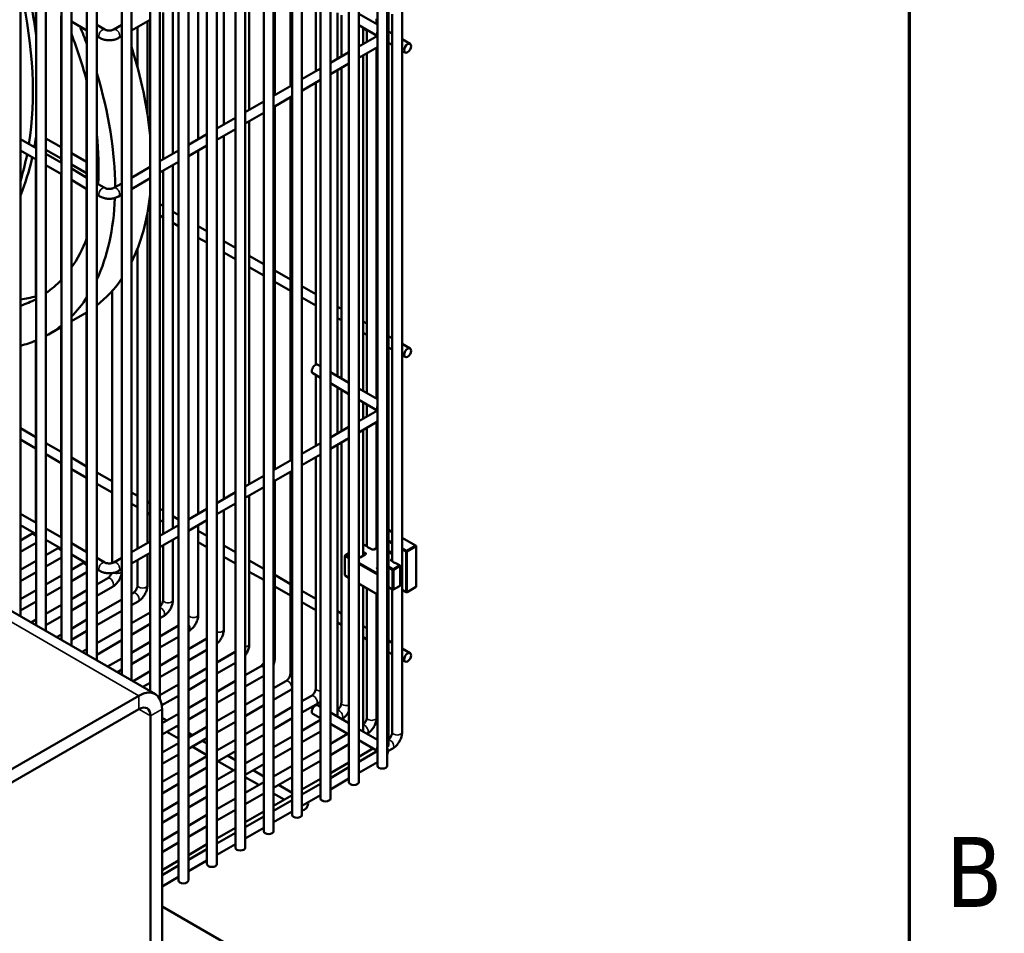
# Model space of a CAD drawing. Header units: inches. Extents: x 1 to 237, y 4 to 150.
# Tile 232 of 237: x 224 to 236, y 57 to 68. Entities that reach past the tile are written whole.
import ezdxf

# ---------------------------------------------------------------- set-up
doc = ezdxf.new("R2010")
doc.units = ezdxf.units.IN
doc.header["$LTSCALE"] = 7
doc.header["$MEASUREMENT"] = 0
for name, color, linetype, lineweight in [('Border (ANSI)', 7, 'Continuous', 70), ('Visible (ANSI)', 7, 'Continuous', 50), ('Visible Narrow (ANSI)', 7, 'Continuous', 35)]:
    doc.layers.add(name, color=color, linetype=linetype, lineweight=lineweight)
doc.styles.add('Dimension Text', font='tahoma.ttf')

# ---------------------------------------------------------------- blocks, each defined once
blk = doc.blocks.new('Borders Default Border')
at = {"layer": 'Border (ANSI)', "flags": 128}
blk.add_lwpolyline([(0.5, 1), (0.5, 21), (33.5, 21), (33.5, 1), (0.5, 1)], dxfattribs=at)
at = {"layer": 'Border (ANSI)', "insert": (33.5634, 8.19), "char_height": 0.12, "attachment_point": 7, "style": 'Dimension Text'}
blk.add_mtext('B', dxfattribs=at)

msp = doc.modelspace()

# ---------------------------------------------------------------- linework, layer by layer
at = {"layer": 'Visible (ANSI)'}
for p, q in [((228.403, 75.842), (228.403, 59.432)), ((228.24, 75.511), (228.24, 59.278)), ((228.106, 75.261), (228.106, 59.027)), ((228.224, 75.261), (228.224, 59.027)), ((227.764, 75.064), (227.764, 58.83)), ((227.882, 75.064), (227.882, 58.83)), ((227.423, 74.867), (227.423, 58.633)), ((227.541, 74.867), (227.541, 58.633)), ((227.081, 74.669), (227.081, 58.436)), ((227.199, 74.669), (227.199, 58.436)), ((226.74, 74.472), (226.74, 58.239)), ((226.858, 74.472), (226.858, 58.239)), ((226.398, 74.275), (226.398, 58.042)), ((226.516, 74.275), (226.516, 58.042)), ((226.057, 74.078), (226.057, 57.844)), ((226.175, 74.078), (226.175, 57.844)), ((224.002, 60.718), (224.002, 73.888)), ((224.12, 60.65), (224.12, 73.888)), ((225.715, 73.881), (225.715, 57.647)), ((225.833, 73.881), (225.833, 57.647)), ((224.308, 60.541), (224.308, 73.711)), ((224.426, 60.473), (224.426, 73.711)), ((225.373, 73.683), (225.373, 59.926)), ((225.492, 73.683), (225.492, 59.831)), ((224.614, 60.365), (224.614, 73.534)), ((224.732, 60.296), (224.732, 73.534)), ((225.032, 73.486), (225.032, 60.123)), ((225.15, 73.486), (225.15, 60.055)), ((223.814, 60.827), (223.814, 71.879)), ((227.06, 68.976), (227.06, 67.206)), ((226.872, 68.867), (226.872, 67.098)), ((226.566, 68.691), (226.566, 66.921)), ((226.26, 68.514), (226.26, 66.744)), ((225.953, 68.337), (225.953, 66.567)), ((223.998, 68.229), (223.998, 67.847)), ((225.835, 68.269), (225.835, 66.499)), ((227.366, 68.236), (227.366, 67.383)), ((225.529, 68.092), (225.529, 66.322)), ((225.647, 68.16), (225.647, 66.39)), ((227.628, 68.085), (227.628, 67.534)), ((224.304, 68.052), (224.304, 66.283)), ((224.426, 67.982), (224.614, 67.873)), ((225.15, 67.873), (225.373, 68.002)), ((225.341, 67.983), (225.341, 66.873)), ((227.673, 68.059), (227.673, 67.56)), ((228.106, 67.945), (227.882, 68.074)), ((228.097, 68.015), (228.097, 67.95)), ((228.285, 68.07), (228.285, 61.492)), ((224.732, 67.942), (224.828, 67.886)), ((224.936, 67.886), (225.032, 67.942)), ((225.223, 67.915), (225.223, 67.432)), ((228.105, 67.809), (227.882, 67.938)), ((227.934, 67.908), (227.934, 67.711)), ((227.934, 67.902), (227.979, 67.876)), ((227.979, 67.882), (227.979, 67.737)), ((228.24, 67.862), (228.285, 67.836)), ((224.732, 67.805), (224.769, 67.784)), ((224.995, 67.784), (225.032, 67.805)), ((227.882, 67.681), (228.106, 67.81)), ((228.097, 67.814), (228.097, 67.805)), ((228.097, 67.808), (228.1, 67.806)), ((228.403, 67.768), (228.499, 67.712)), ((227.541, 67.484), (227.764, 67.613)), ((227.882, 67.545), (228.106, 67.674)), ((228.097, 67.668), (228.097, 63.444)), ((228.24, 67.725), (228.285, 67.7)), ((228.403, 67.631), (228.44, 67.61)), ((227.934, 67.574), (227.934, 63.538)), ((227.979, 67.6), (227.979, 63.512)), ((227.199, 67.287), (227.423, 67.416)), ((227.541, 67.347), (227.764, 67.476)), ((227.628, 67.398), (227.628, 63.715)), ((227.673, 67.423), (227.673, 63.689)), ((224.61, 67.271), (224.61, 66.106)), ((227.199, 67.15), (227.423, 67.279)), ((226.858, 67.089), (227.081, 67.218)), ((227.366, 67.247), (227.366, 63.853)), ((226.516, 66.892), (226.74, 67.021)), ((226.858, 66.953), (227.081, 67.082)), ((227.06, 67.07), (227.06, 62.7)), ((226.872, 66.961), (226.872, 62.592)), ((226.175, 66.695), (226.398, 66.824)), ((226.516, 66.756), (226.74, 66.885)), ((226.566, 66.784), (226.566, 62.415)), ((226.175, 66.559), (226.398, 66.688)), ((223.814, 66.566), (224.002, 66.457)), ((223.998, 66.568), (223.998, 66.459)), ((224.12, 66.576), (224.304, 66.47)), ((225.833, 66.498), (226.057, 66.627)), ((226.26, 66.608), (226.26, 62.238)), ((223.814, 66.429), (224.002, 66.321)), ((223.989, 66.515), (223.998, 66.51)), ((224.12, 66.44), (224.304, 66.333)), ((225.492, 66.301), (225.715, 66.43)), ((225.833, 66.361), (226.057, 66.49)), ((225.953, 66.431), (225.953, 62.061)), ((223.998, 66.323), (223.998, 64.677)), ((224.12, 66.389), (224.308, 66.28)), ((224.426, 66.399), (224.61, 66.293)), ((225.835, 66.363), (225.835, 61.993)), ((224.12, 66.252), (224.308, 66.144)), ((224.426, 66.263), (224.61, 66.157)), ((224.426, 66.212), (224.614, 66.103)), ((224.732, 66.222), (224.754, 66.21)), ((225.15, 66.103), (225.373, 66.232)), ((225.492, 66.164), (225.715, 66.293)), ((225.647, 66.254), (225.647, 61.884)), ((224.304, 66.146), (224.304, 64.87)), ((224.426, 66.076), (224.614, 65.967)), ((224.732, 66.086), (224.75, 66.076)), ((225.15, 65.967), (225.373, 66.096)), ((225.529, 66.186), (225.529, 61.816)), ((224.61, 65.969), (224.61, 65.368)), ((224.732, 66.035), (224.828, 65.98)), ((224.936, 65.98), (225.032, 66.035)), ((224.732, 65.899), (224.769, 65.878)), ((224.995, 65.878), (225.032, 65.899)), ((225.368, 65.855), (225.373, 65.852)), ((225.351, 65.729), (225.373, 65.716)), ((225.492, 65.784), (225.529, 65.763)), ((225.341, 65.673), (225.341, 61.708)), ((225.492, 65.648), (225.529, 65.626)), ((225.647, 65.694), (225.715, 65.655)), ((225.647, 65.558), (225.715, 65.519)), ((225.833, 65.587), (225.835, 65.586)), ((225.953, 65.518), (226.057, 65.458)), ((225.833, 65.451), (225.835, 65.449)), ((225.953, 65.381), (226.057, 65.322)), ((225.223, 65.251), (225.223, 61.639)), ((226.26, 65.341), (226.398, 65.261)), ((226.26, 65.204), (226.398, 65.124)), ((226.566, 65.164), (226.74, 65.064)), ((226.566, 65.028), (226.74, 64.927)), ((226.872, 64.987), (227.06, 64.879)), ((226.872, 64.851), (227.06, 64.742)), ((227.199, 64.798), (227.366, 64.702)), ((224.917, 64.739), (224.917, 61.466)), ((227.199, 64.662), (227.366, 64.565)), ((227.628, 64.551), (227.673, 64.525)), ((224.426, 64.377), (224.588, 64.471)), ((224.61, 64.484), (224.61, 61.6)), ((227.628, 64.414), (227.673, 64.389)), ((224.15, 64.217), (224.308, 64.309)), ((224.304, 64.307), (224.304, 61.777)), ((227.934, 64.374), (227.979, 64.348)), ((227.934, 64.238), (227.979, 64.212)), ((228.097, 64.28), (228.106, 64.275)), ((228.24, 64.197), (228.285, 64.171)), ((223.998, 64.143), (223.998, 61.953)), ((228.097, 64.144), (228.106, 64.138)), ((228.24, 64.061), (228.285, 64.035)), ((228.403, 64.103), (228.499, 64.048)), ((228.403, 63.967), (228.44, 63.946)), ((227.423, 63.834), (227.389, 63.853)), ((227.423, 63.697), (227.33, 63.75)), ((227.366, 63.73), (227.366, 62.877)), ((227.764, 63.636), (227.541, 63.765)), ((227.764, 63.5), (227.541, 63.629)), ((227.628, 63.579), (227.628, 63.028)), ((227.673, 63.553), (227.673, 63.054)), ((228.106, 63.439), (227.882, 63.568)), ((228.105, 63.303), (227.882, 63.432)), ((227.934, 63.402), (227.934, 63.205)), ((227.979, 63.376), (227.979, 63.231)), ((227.882, 63.175), (228.106, 63.304)), ((228.097, 63.308), (228.097, 63.299)), ((227.882, 63.039), (228.106, 63.168)), ((228.097, 63.162), (228.097, 61.648)), ((223.814, 63.088), (223.998, 62.982)), ((227.541, 62.978), (227.764, 63.107)), ((227.934, 63.068), (227.934, 61.554)), ((227.979, 63.094), (227.979, 61.668)), ((223.814, 62.952), (223.998, 62.846)), ((224.12, 62.911), (224.304, 62.805)), ((227.199, 62.781), (227.423, 62.91)), ((227.541, 62.841), (227.764, 62.97)), ((227.628, 62.892), (227.628, 59.632)), ((227.673, 62.917), (227.673, 59.785)), ((224.12, 62.775), (224.304, 62.669)), ((227.199, 62.644), (227.423, 62.773)), ((224.426, 62.735), (224.61, 62.628)), ((226.858, 62.583), (227.081, 62.712)), ((227.366, 62.741), (227.366, 59.962)), ((224.426, 62.598), (224.61, 62.492)), ((224.732, 62.558), (224.917, 62.452)), ((226.858, 62.447), (227.081, 62.576)), ((227.06, 62.564), (227.06, 60.139)), ((224.732, 62.421), (224.917, 62.315)), ((226.516, 62.386), (226.74, 62.515)), ((226.872, 62.455), (226.872, 60.316)), ((225.15, 62.317), (225.223, 62.275)), ((226.175, 62.189), (226.398, 62.318)), ((226.516, 62.25), (226.74, 62.379)), ((225.15, 62.18), (225.223, 62.138)), ((225.341, 62.207), (225.373, 62.188)), ((226.175, 62.053), (226.398, 62.182)), ((226.566, 62.278), (226.566, 60.492)), ((223.814, 62.06), (224.002, 61.951)), ((225.341, 62.07), (225.373, 62.051)), ((225.492, 62.12), (225.529, 62.098)), ((225.833, 61.992), (226.057, 62.121)), ((226.26, 62.102), (226.26, 60.669)), ((225.492, 61.983), (225.529, 61.962)), ((225.647, 62.03), (225.715, 61.991)), ((225.833, 61.855), (226.057, 61.984)), ((225.953, 61.925), (225.953, 60.846)), ((223.814, 61.923), (224.002, 61.815)), ((223.944, 61.813), (223.814, 61.738)), ((224.12, 61.883), (224.308, 61.774)), ((225.492, 61.795), (225.715, 61.924)), ((225.647, 61.893), (225.655, 61.889)), ((225.835, 61.857), (225.835, 60.846)), ((225.953, 61.853), (226.057, 61.793)), ((228.106, 61.909), (228.097, 61.903)), ((228.24, 61.865), (228.285, 61.839)), ((225.436, 59.89), (222.175, 61.773)), ((224.002, 61.71), (223.814, 61.602)), ((224.12, 61.746), (224.308, 61.638)), ((224.426, 61.706), (224.614, 61.597)), ((225.15, 61.597), (225.373, 61.726)), ((225.492, 61.658), (225.715, 61.787)), ((225.647, 61.748), (225.647, 61.023)), ((225.833, 61.786), (225.835, 61.785)), ((225.953, 61.717), (226.057, 61.657)), ((228.403, 61.771), (228.566, 61.677)), ((224.25, 61.637), (224.12, 61.561)), ((224.426, 61.57), (224.614, 61.461)), ((225.15, 61.461), (225.373, 61.59)), ((225.341, 61.571), (225.341, 61.2)), ((225.529, 61.68), (225.529, 61.023)), ((226.26, 61.676), (226.398, 61.596)), ((227.722, 61.562), (227.764, 61.586)), ((227.934, 61.684), (227.936, 61.686)), ((227.979, 61.668), (227.949, 61.686)), ((228.044, 61.631), (228.029, 61.639)), ((228.106, 61.653), (228.067, 61.631)), ((228.572, 61.666), (228.572, 61.187)), ((224.002, 61.493), (223.814, 61.385)), ((224.308, 61.534), (224.12, 61.425)), ((224.556, 61.46), (224.426, 61.385)), ((224.732, 61.529), (224.828, 61.474)), ((224.936, 61.474), (225.032, 61.529)), ((225.223, 61.503), (225.223, 61.2)), ((226.26, 61.54), (226.398, 61.46)), ((226.566, 61.499), (226.74, 61.399)), ((227.716, 61.322), (227.716, 61.551)), ((227.959, 61.568), (227.898, 61.533)), ((228.286, 61.491), (228.277, 61.496)), ((228.373, 61.441), (228.335, 61.463)), ((224.002, 61.357), (223.814, 61.248)), ((224.614, 61.357), (224.426, 61.248)), ((224.732, 61.393), (224.769, 61.372)), ((224.995, 61.372), (225.032, 61.393)), ((226.566, 61.363), (226.74, 61.263)), ((228.379, 61.2), (228.379, 61.43)), ((224.308, 61.316), (224.12, 61.208)), ((224.863, 61.283), (224.732, 61.208)), ((226.872, 61.323), (227.06, 61.214)), ((227.722, 61.311), (227.764, 61.287)), ((227.882, 61.218), (228.106, 61.089)), ((224.002, 61.14), (223.814, 61.031)), ((224.308, 61.18), (224.12, 61.071)), ((224.614, 61.14), (224.426, 61.031)), ((224.922, 61.181), (224.732, 61.071)), ((225.169, 61.106), (225.15, 61.095)), ((226.872, 61.186), (227.06, 61.078)), ((227.199, 61.134), (227.366, 61.037)), ((227.934, 61.189), (227.934, 59.455)), ((227.979, 61.163), (227.979, 59.608)), ((228.288, 61.148), (228.24, 61.175)), ((228.285, 61.15), (228.285, 59.432)), ((228.3, 61.148), (228.373, 61.19)), ((228.451, 61.117), (228.403, 61.145)), ((228.566, 61.176), (228.463, 61.117)), ((224.002, 61.003), (223.814, 60.895)), ((224.614, 61.003), (224.426, 60.895)), ((225.032, 61.027), (224.732, 60.854)), ((225.228, 61.004), (225.15, 60.959)), ((227.199, 60.997), (227.366, 60.901)), ((228.097, 61.094), (228.097, 59.608)), ((224.308, 60.963), (224.12, 60.854)), ((225.032, 60.891), (224.732, 60.718)), ((225.373, 60.871), (225.15, 60.742)), ((227.628, 60.886), (227.673, 60.86)), ((224.002, 60.786), (223.943, 60.752)), ((224.308, 60.826), (224.12, 60.718)), ((224.614, 60.786), (224.426, 60.677)), ((225.534, 60.827), (225.492, 60.803)), ((227.628, 60.75), (227.673, 60.724)), ((224.614, 60.65), (224.426, 60.541)), ((225.032, 60.674), (224.732, 60.501)), ((225.373, 60.734), (225.15, 60.605)), ((225.715, 60.714), (225.492, 60.585)), ((225.84, 60.65), (225.833, 60.646)), ((227.934, 60.709), (227.979, 60.684)), ((224.308, 60.609), (224.249, 60.575)), ((225.032, 60.537), (224.732, 60.364)), ((225.373, 60.517), (225.15, 60.388)), ((225.715, 60.578), (225.492, 60.449)), ((226.057, 60.558), (225.833, 60.429)), ((227.934, 60.573), (227.979, 60.547)), ((228.097, 60.615), (228.106, 60.61)), ((228.24, 60.533), (228.285, 60.507)), ((224.614, 60.432), (224.556, 60.399)), ((226.057, 60.422), (225.833, 60.293)), ((226.394, 60.399), (226.175, 60.272)), ((228.097, 60.479), (228.106, 60.474)), ((228.24, 60.396), (228.285, 60.37)), ((228.403, 60.439), (228.499, 60.383)), ((225.032, 60.32), (224.862, 60.222)), ((225.373, 60.381), (225.15, 60.252)), ((225.715, 60.361), (225.492, 60.232)), ((228.403, 60.302), (228.44, 60.281)), ((225.032, 60.184), (224.98, 60.154)), ((225.373, 60.164), (225.168, 60.045)), ((225.715, 60.224), (225.492, 60.095)), ((226.057, 60.204), (225.833, 60.075)), ((226.398, 60.265), (226.175, 60.136)), ((226.7, 60.222), (226.516, 60.116)), ((226.057, 60.068), (225.833, 59.939)), ((226.398, 60.048), (226.175, 59.919)), ((226.74, 60.109), (226.516, 59.98)), ((227.006, 60.045), (226.858, 59.96)), ((225.373, 60.027), (225.286, 59.977)), ((225.715, 60.007), (225.492, 59.878)), ((226.398, 59.912), (226.175, 59.783)), ((227.065, 59.943), (226.858, 59.823)), ((212.715, 52.639), (225.239, 59.87)), ((225.715, 59.871), (225.515, 59.755)), ((226.057, 59.851), (225.833, 59.722)), ((226.74, 59.891), (226.516, 59.762)), ((227.312, 59.869), (227.199, 59.803)), ((212.715, 52.479), (225.239, 59.71)), ((225.518, 55.25), (225.518, 59.71)), ((226.057, 59.714), (225.833, 59.585)), ((226.398, 59.694), (226.175, 59.565)), ((226.74, 59.755), (226.516, 59.626)), ((227.081, 59.735), (226.858, 59.606)), ((227.371, 59.766), (227.199, 59.667)), ((227.423, 59.736), (227.389, 59.755)), ((225.379, 55.169), (225.379, 59.629)), ((225.715, 59.654), (225.518, 59.54)), ((225.518, 59.605), (225.574, 59.572)), ((226.398, 59.558), (226.175, 59.429)), ((227.081, 59.599), (226.858, 59.47)), ((227.423, 59.579), (227.199, 59.45)), ((227.423, 59.599), (227.33, 59.653)), ((227.764, 59.539), (227.541, 59.668)), ((227.678, 59.589), (227.677, 59.589)), ((225.715, 59.517), (225.518, 59.403)), ((225.692, 59.504), (225.715, 59.491)), ((226.057, 59.497), (225.833, 59.368)), ((226.74, 59.538), (226.516, 59.409)), ((227.423, 59.442), (227.199, 59.313)), ((227.764, 59.402), (227.541, 59.531)), ((227.559, 59.521), (227.541, 59.51)), ((228.106, 59.341), (227.882, 59.47)), ((225.574, 59.436), (225.715, 59.354)), ((225.833, 59.423), (225.88, 59.395)), ((226.057, 59.361), (225.833, 59.232)), ((225.998, 59.327), (226.057, 59.294)), ((226.398, 59.341), (226.175, 59.212)), ((226.74, 59.401), (226.516, 59.272)), ((227.081, 59.381), (226.858, 59.252)), ((227.747, 59.412), (227.541, 59.293)), ((228.105, 59.206), (227.882, 59.334)), ((227.984, 59.413), (227.983, 59.412)), ((225.715, 59.3), (225.518, 59.186)), ((225.88, 59.259), (226.057, 59.157)), ((226.175, 59.225), (226.187, 59.219)), ((226.398, 59.204), (226.175, 59.075)), ((227.081, 59.245), (226.858, 59.116)), ((227.423, 59.225), (227.199, 59.096)), ((227.764, 59.286), (227.541, 59.157)), ((228.053, 59.235), (227.882, 59.137)), ((227.882, 59.077), (228.106, 59.206)), ((228.29, 59.236), (228.233, 59.203)), ((225.715, 59.164), (225.518, 59.05)), ((226.057, 59.144), (225.833, 59.015)), ((226.305, 59.15), (226.398, 59.096)), ((226.74, 59.184), (226.516, 59.055)), ((227.423, 59.089), (227.199, 58.96)), ((226.057, 59.007), (225.833, 58.878)), ((226.398, 58.987), (226.175, 58.858)), ((226.187, 59.082), (226.375, 58.974)), ((226.74, 59.048), (226.516, 58.919)), ((226.611, 58.974), (226.74, 58.899)), ((227.081, 59.028), (226.858, 58.899)), ((227.764, 59.069), (227.541, 58.94)), ((227.541, 58.88), (227.764, 59.009)), ((227.882, 58.941), (228.106, 59.07)), ((225.715, 58.946), (225.518, 58.833)), ((226.398, 58.851), (226.175, 58.722)), ((226.516, 58.892), (226.681, 58.797)), ((227.081, 58.891), (226.858, 58.762)), ((227.423, 58.871), (227.199, 58.742)), ((227.541, 58.744), (227.764, 58.873)), ((225.715, 58.81), (225.518, 58.696)), ((226.057, 58.79), (225.833, 58.661)), ((226.74, 58.831), (226.516, 58.702)), ((226.917, 58.797), (227.081, 58.702)), ((227.199, 58.683), (227.423, 58.812)), ((226.057, 58.654), (225.833, 58.525)), ((226.398, 58.633), (226.175, 58.504)), ((226.74, 58.694), (226.516, 58.565)), ((226.858, 58.695), (226.987, 58.62)), ((227.081, 58.674), (226.858, 58.545)), ((226.858, 58.486), (227.081, 58.615)), ((227.199, 58.546), (227.423, 58.675)), ((225.715, 58.593), (225.518, 58.479)), ((226.398, 58.497), (226.175, 58.368)), ((227.199, 58.498), (227.201, 58.497)), ((225.715, 58.456), (225.518, 58.343)), ((226.057, 58.436), (225.833, 58.307)), ((226.74, 58.477), (226.516, 58.348)), ((226.516, 58.288), (226.74, 58.417)), ((226.858, 58.349), (227.081, 58.478)), ((226.057, 58.3), (225.833, 58.171)), ((226.398, 58.28), (226.175, 58.151)), ((226.516, 58.152), (226.74, 58.281)), ((225.715, 58.239), (225.518, 58.125)), ((226.175, 58.091), (226.398, 58.22)), ((225.715, 58.103), (225.518, 57.989)), ((226.057, 58.083), (225.833, 57.954)), ((225.833, 57.894), (226.057, 58.023)), ((226.175, 57.955), (226.398, 58.084)), ((225.715, 57.886), (225.518, 57.772)), ((225.518, 57.712), (225.715, 57.826)), ((225.833, 57.758), (226.057, 57.887)), ((225.518, 57.576), (225.715, 57.69)), ((227.109, 56.416), (225.518, 57.334))]:
    msp.add_line(p, q, dxfattribs=at)
for centre, start, end in [((227.942, 61.675), 60, 120), ((228.56, 61.666), 0, 60), ((227.728, 61.551), 120, 180), ((228.367, 61.43), 0, 60), ((227.728, 61.322), 180, 240), ((228.294, 61.159), 240, 300), ((228.367, 61.2), 300, 0), ((228.457, 61.128), 240, 300), ((228.56, 61.187), 300, 0)]:
    msp.add_arc(centre, 0.0125, start, end, dxfattribs=at)
for centre, major_axis, start_param, end_param in [((220.516, 69.126), (2.437, -4.222), 0.619792, 1.068972), ((220.595, 69.172), (2.437, -4.222), 0.939204, 1.045016), ((222.212, 67.573), (1.937, -3.356), 1.28719, 1.347744), ((222.325, 67.639), (1.717, -2.975), 1.126454, 1.311138), ((222.65, 67.826), (1.937, -3.356), 0.897104, 1.207506), ((222.212, 67.573), (1.937, -3.356), 0.784712, 1.188555), ((220.595, 69.172), (2.437, -4.222), 0.596347, 0.631592), ((222.325, 67.639), (1.717, -2.975), 0.709133, 0.919448), ((220.516, 69.126), (2.437, -4.222), 0.490048, 0.584945), ((220.595, 69.172), (2.437, -4.222), 0.418999, 0.561338), ((222.325, 67.639), (1.717, -2.975), 0.651348, 0.660254), ((222.212, 67.573), (1.937, -3.356), 0.382242, 0.743051), ((222.65, 67.826), (1.937, -3.356), 0.363291, 0.673692), ((222.325, 67.639), (1.717, -2.975), 0.259658, 0.444342), ((222.65, 67.826), (1.937, -3.356), 0.077649, 0.268027), ((222.325, 67.639), (1.717, -2.975), 0.046004, 0.169623), ((222.537, 67.761), (1.717, -2.975), 6.051149, 6.145043), ((222.537, 67.761), (1.717, -2.975), 6.207513, 6.221451), ((222.212, 67.573), (1.937, -3.356), 0.155465, 0.283606), ((222.325, 67.639), (1.717, -2.975), 6.157387, 6.259622), ((222.65, 67.826), (1.937, -3.356), 0, 0.013692), ((222.212, 67.573), (1.937, -3.356), 6.268026, 6.368769), ((222.212, 67.573), (1.937, -3.356), 6.122108, 6.209592), ((227.36, 63.802), (0.0295, 0.0511), 0, 3.141593), ((228.038, 61.676), (0.0591, 0), 3.628563, 4.225418), ((228.344, 61.499), (0.0591, 0), 3.628563, 4.225418), ((225.239, 59.549), (0.197, 0.341), 5.497787, 7.068583), ((225.239, 59.549), (0.098, 0.17), 5.497787, 7.068583), ((227.36, 59.704), (0.0295, 0.0511), 0, 3.141593), ((227.569, 59.632), (0.0591, 0), 5.924866, 6.283185), ((227.875, 59.455), (0.0591, 0), 5.924866, 6.283185), ((228.181, 59.278), (0.0591, 0), 5.521484, 6.283185), ((228.165, 59.027), (0.0591, 0), 3.141593, 6.283185), ((227.823, 58.83), (0.0591, 0), 3.141593, 6.283185), ((227.482, 58.633), (0.0591, 0), 3.141593, 6.283185), ((227.231, 58.548), (-0.0295, -0.0511), 6.221362, 8.996235), ((227.14, 58.436), (0.0591, 0), 3.141593, 6.283185), ((226.799, 58.239), (0.0591, 0), 3.141593, 6.283185), ((226.457, 58.042), (0.0591, 0), 3.141593, 6.283185), ((226.116, 57.844), (0.0591, 0), 3.141593, 6.283185), ((225.774, 57.647), (0.0591, 0), 3.141593, 6.283185)]:
    msp.add_ellipse(centre, major_axis=major_axis, ratio=0.57735, start_param=start_param, end_param=end_param, dxfattribs=at)
for centre in [(228.469, 67.661), (228.469, 63.997), (228.469, 60.332)]:
    msp.add_ellipse(centre, major_axis=(-0.0295, -0.0511), ratio=0.57735, dxfattribs=at)
for points, knots in [([(224.828, 67.886), (224.831, 67.885), (224.834, 67.883), (224.843, 67.88), (224.848, 67.878), (224.859, 67.876), (224.866, 67.875), (224.879, 67.874), (224.886, 67.874), (224.9, 67.875), (224.907, 67.876), (224.918, 67.879), (224.924, 67.881), (224.931, 67.884), (224.934, 67.885), (224.936, 67.886)], [1.570796, 1.570796, 1.570796, 1.570796, 1.77752, 1.77752, 2.000981, 2.000981, 2.240036, 2.240036, 2.48801, 2.48801, 2.735675, 2.735675, 2.973339, 2.973339, 3.141593, 3.141593, 3.141593, 3.141593]), ([(228.224, 67.768), (228.226, 67.772), (228.227, 67.776), (228.232, 67.792), (228.234, 67.805), (228.232, 67.83), (228.228, 67.841), (228.224, 67.851)], [3.6704532, 3.6704532, 3.6704532, 3.6704532, 3.7530435, 3.7530435, 3.9783772, 3.9783772, 4.1835284, 4.1835284, 4.1835284, 4.1835284]), ([(224.769, 67.784), (224.783, 67.776), (224.797, 67.77), (224.827, 67.761), (224.843, 67.759), (224.874, 67.756), (224.89, 67.756), (224.922, 67.759), (224.937, 67.761), (224.967, 67.77), (224.982, 67.776), (224.995, 67.784)], [1.570796, 1.570796, 1.570796, 1.570796, 1.884956, 1.884956, 2.199115, 2.199115, 2.513274, 2.513274, 2.827433, 2.827433, 3.141593, 3.141593, 3.141593, 3.141593]), ([(224.828, 65.98), (224.831, 65.978), (224.834, 65.977), (224.843, 65.974), (224.848, 65.972), (224.859, 65.97), (224.866, 65.969), (224.879, 65.968), (224.886, 65.968), (224.9, 65.969), (224.907, 65.97), (224.918, 65.973), (224.924, 65.974), (224.931, 65.977), (224.934, 65.979), (224.936, 65.98)], [1.570796, 1.570796, 1.570796, 1.570796, 1.77752, 1.77752, 2.000981, 2.000981, 2.240036, 2.240036, 2.48801, 2.48801, 2.735675, 2.735675, 2.973339, 2.973339, 3.141593, 3.141593, 3.141593, 3.141593]), ([(224.769, 65.878), (224.783, 65.87), (224.797, 65.864), (224.827, 65.855), (224.843, 65.852), (224.874, 65.849), (224.89, 65.849), (224.922, 65.852), (224.937, 65.855), (224.967, 65.864), (224.982, 65.87), (224.995, 65.878)], [1.570796, 1.570796, 1.570796, 1.570796, 1.884956, 1.884956, 2.199115, 2.199115, 2.513274, 2.513274, 2.827433, 2.827433, 3.141593, 3.141593, 3.141593, 3.141593]), ([(228.224, 63.262), (228.226, 63.266), (228.227, 63.27), (228.232, 63.286), (228.234, 63.299), (228.232, 63.324), (228.228, 63.335), (228.224, 63.345)], [3.6704532, 3.6704532, 3.6704532, 3.6704532, 3.7530435, 3.7530435, 3.9783772, 3.9783772, 4.1835284, 4.1835284, 4.1835284, 4.1835284]), ([(223.968, 61.834), (223.966, 61.833), (223.965, 61.831), (223.959, 61.825), (223.955, 61.821), (223.949, 61.816), (223.946, 61.815), (223.944, 61.813)], [2.6471527, 2.6471527, 2.6471527, 2.6471527, 2.7356749, 2.7356749, 2.9733388, 2.9733388, 3.1415927, 3.1415927, 3.1415927, 3.1415927]), ([(224.274, 61.658), (224.272, 61.656), (224.271, 61.654), (224.265, 61.648), (224.261, 61.644), (224.255, 61.639), (224.252, 61.638), (224.25, 61.637)], [2.6471527, 2.6471527, 2.6471527, 2.6471527, 2.7356749, 2.7356749, 2.9733388, 2.9733388, 3.1415927, 3.1415927, 3.1415927, 3.1415927]), ([(227.961, 61.569), (227.961, 61.569), (227.961, 61.569), (227.961, 61.569), (227.96, 61.569), (227.96, 61.569), (227.96, 61.569), (227.959, 61.568)], [2.7611041, 2.7611041, 2.7611041, 2.7611041, 2.8274334, 2.8274334, 2.984513, 2.984513, 3.1415927, 3.1415927, 3.1415927, 3.1415927]), ([(227.979, 61.668), (227.98, 61.668), (227.98, 61.668), (227.981, 61.667), (227.983, 61.664), (227.985, 61.66), (227.986, 61.66), (227.986, 61.66)], [0.38810874, 0.38810874, 0.38810874, 0.38810874, 0.39276015, 0.39276015, 0.43736271, 0.43736271, 0.43885131, 0.43885131, 0.43885131, 0.43885131]), ([(228.01, 61.646), (228.013, 61.645), (228.016, 61.644), (228.021, 61.643), (228.025, 61.641), (228.028, 61.64), (228.028, 61.64), (228.029, 61.639)], [-0.07597564, -0.07597564, -0.07597564, -0.07597564, -0.05379539, -0.05379539, -0.03086885, -0.03086885, -0.02686946, -0.02686946, -0.02686946, -0.02686946]), ([(228.044, 61.631), (228.045, 61.63), (228.045, 61.63), (228.047, 61.629), (228.048, 61.629), (228.051, 61.628), (228.052, 61.628), (228.055, 61.628), (228.056, 61.628), (228.059, 61.628), (228.061, 61.628), (228.063, 61.629), (228.064, 61.629), (228.066, 61.63), (228.067, 61.63), (228.067, 61.631)], [1.570796, 1.570796, 1.570796, 1.570796, 1.77752, 1.77752, 2.000981, 2.000981, 2.240036, 2.240036, 2.48801, 2.48801, 2.735675, 2.735675, 2.973339, 2.973339, 3.141593, 3.141593, 3.141593, 3.141593]), ([(224.58, 61.481), (224.579, 61.479), (224.577, 61.477), (224.572, 61.471), (224.567, 61.468), (224.561, 61.463), (224.559, 61.461), (224.556, 61.46)], [2.6471527, 2.6471527, 2.6471527, 2.6471527, 2.7356749, 2.7356749, 2.9733388, 2.9733388, 3.1415927, 3.1415927, 3.1415927, 3.1415927]), ([(224.828, 61.474), (224.831, 61.472), (224.834, 61.471), (224.843, 61.468), (224.848, 61.466), (224.859, 61.464), (224.866, 61.463), (224.879, 61.462), (224.886, 61.462), (224.9, 61.463), (224.907, 61.464), (224.918, 61.467), (224.924, 61.468), (224.931, 61.471), (224.934, 61.473), (224.936, 61.474)], [1.570796, 1.570796, 1.570796, 1.570796, 1.77752, 1.77752, 2.000981, 2.000981, 2.240036, 2.240036, 2.48801, 2.48801, 2.735675, 2.735675, 2.973339, 2.973339, 3.141593, 3.141593, 3.141593, 3.141593]), ([(227.898, 61.533), (227.897, 61.532), (227.896, 61.532), (227.895, 61.531), (227.893, 61.531), (227.891, 61.531), (227.89, 61.53), (227.887, 61.53), (227.885, 61.53), (227.883, 61.53), (227.883, 61.53), (227.882, 61.531)], [3.141593, 3.141593, 3.141593, 3.141593, 3.348316, 3.348316, 3.571778, 3.571778, 3.810832, 3.810832, 4.058807, 4.058807, 4.151575, 4.151575, 4.151575, 4.151575]), ([(228.276, 61.497), (228.276, 61.497), (228.276, 61.497), (228.276, 61.497), (228.276, 61.497), (228.277, 61.496), (228.277, 61.496), (228.277, 61.496)], [1.1903078, 1.1903078, 1.1903078, 1.1903078, 1.2566371, 1.2566371, 1.4137167, 1.4137167, 1.5707963, 1.5707963, 1.5707963, 1.5707963]), ([(228.286, 61.491), (228.286, 61.491), (228.286, 61.491), (228.287, 61.49), (228.289, 61.487), (228.292, 61.484), (228.292, 61.483), (228.292, 61.483)], [0.38810874, 0.38810874, 0.38810874, 0.38810874, 0.39276015, 0.39276015, 0.43736271, 0.43736271, 0.43885131, 0.43885131, 0.43885131, 0.43885131]), ([(228.316, 61.469), (228.319, 61.468), (228.322, 61.468), (228.328, 61.466), (228.331, 61.465), (228.334, 61.463), (228.335, 61.463), (228.335, 61.463)], [-0.07597564, -0.07597564, -0.07597564, -0.07597564, -0.05379539, -0.05379539, -0.03086885, -0.03086885, -0.02686946, -0.02686946, -0.02686946, -0.02686946]), ([(224.769, 61.372), (224.783, 61.364), (224.797, 61.358), (224.827, 61.349), (224.843, 61.346), (224.874, 61.343), (224.89, 61.343), (224.922, 61.346), (224.937, 61.349), (224.967, 61.358), (224.982, 61.364), (224.995, 61.372)], [1.570796, 1.570796, 1.570796, 1.570796, 1.884956, 1.884956, 2.199115, 2.199115, 2.513274, 2.513274, 2.827433, 2.827433, 3.141593, 3.141593, 3.141593, 3.141593]), ([(224.91, 61.345), (224.909, 61.341), (224.907, 61.337), (224.902, 61.326), (224.898, 61.32), (224.89, 61.309), (224.886, 61.303), (224.878, 61.295), (224.874, 61.291), (224.867, 61.286), (224.865, 61.284), (224.863, 61.283)], [2.065154, 2.065154, 2.065154, 2.065154, 2.240036, 2.240036, 2.48801, 2.48801, 2.735675, 2.735675, 2.973339, 2.973339, 3.141593, 3.141593, 3.141593, 3.141593]), ([(225.032, 61.345), (225.031, 61.34), (225.03, 61.335), (225.025, 61.315), (225.02, 61.3), (225.007, 61.271), (224.999, 61.257), (224.98, 61.232), (224.97, 61.219), (224.947, 61.198), (224.935, 61.188), (224.922, 61.181)], [1.78364, 1.78364, 1.78364, 1.78364, 1.884956, 1.884956, 2.199115, 2.199115, 2.513274, 2.513274, 2.827433, 2.827433, 3.141593, 3.141593, 3.141593, 3.141593]), ([(225.223, 61.2), (225.223, 61.197), (225.222, 61.193), (225.221, 61.184), (225.22, 61.179), (225.216, 61.167), (225.214, 61.161), (225.208, 61.149), (225.204, 61.143), (225.196, 61.132), (225.192, 61.127), (225.184, 61.118), (225.18, 61.114), (225.173, 61.109), (225.171, 61.107), (225.169, 61.106)], [1.570796, 1.570796, 1.570796, 1.570796, 1.77752, 1.77752, 2.000981, 2.000981, 2.240036, 2.240036, 2.48801, 2.48801, 2.735675, 2.735675, 2.973339, 2.973339, 3.141593, 3.141593, 3.141593, 3.141593]), ([(225.341, 61.2), (225.341, 61.184), (225.339, 61.169), (225.331, 61.138), (225.326, 61.123), (225.313, 61.095), (225.305, 61.081), (225.286, 61.055), (225.276, 61.043), (225.254, 61.021), (225.241, 61.012), (225.228, 61.004)], [1.570796, 1.570796, 1.570796, 1.570796, 1.884956, 1.884956, 2.199115, 2.199115, 2.513274, 2.513274, 2.827433, 2.827433, 3.141593, 3.141593, 3.141593, 3.141593]), ([(225.529, 61.023), (225.529, 61.02), (225.529, 61.016), (225.527, 61.007), (225.526, 61.002), (225.522, 60.991), (225.52, 60.985), (225.514, 60.972), (225.51, 60.966), (225.503, 60.955), (225.499, 60.95), (225.493, 60.944), (225.492, 60.943), (225.492, 60.943)], [1.570796, 1.570796, 1.570796, 1.570796, 1.77752, 1.77752, 2.000981, 2.000981, 2.240036, 2.240036, 2.48801, 2.48801, 2.735675, 2.735675, 2.788717, 2.788717, 2.788717, 2.788717]), ([(225.647, 61.023), (225.647, 61.007), (225.645, 60.992), (225.638, 60.962), (225.632, 60.947), (225.619, 60.918), (225.611, 60.904), (225.593, 60.878), (225.582, 60.866), (225.56, 60.844), (225.547, 60.835), (225.534, 60.827)], [1.570796, 1.570796, 1.570796, 1.570796, 1.884956, 1.884956, 2.199115, 2.199115, 2.513274, 2.513274, 2.827433, 2.827433, 3.141593, 3.141593, 3.141593, 3.141593]), ([(225.835, 60.846), (225.835, 60.843), (225.835, 60.839), (225.834, 60.833), (225.834, 60.831), (225.833, 60.829)], [1.5707963, 1.5707963, 1.5707963, 1.5707963, 1.77752, 1.77752, 1.8645774, 1.8645774, 1.8645774, 1.8645774]), ([(225.953, 60.846), (225.953, 60.831), (225.951, 60.815), (225.944, 60.785), (225.939, 60.77), (225.925, 60.741), (225.917, 60.727), (225.899, 60.701), (225.889, 60.689), (225.866, 60.667), (225.854, 60.658), (225.84, 60.65)], [1.570796, 1.570796, 1.570796, 1.570796, 1.884956, 1.884956, 2.199115, 2.199115, 2.513274, 2.513274, 2.827433, 2.827433, 3.141593, 3.141593, 3.141593, 3.141593]), ([(226.26, 60.669), (226.26, 60.654), (226.257, 60.638), (226.25, 60.608), (226.245, 60.593), (226.231, 60.564), (226.223, 60.55), (226.205, 60.524), (226.195, 60.512), (226.181, 60.499), (226.178, 60.496), (226.175, 60.493)], [1.570796, 1.570796, 1.570796, 1.570796, 1.884956, 1.884956, 2.199115, 2.199115, 2.513274, 2.513274, 2.827433, 2.827433, 2.907759, 2.907759, 2.907759, 2.907759]), ([(226.566, 60.492), (226.566, 60.477), (226.564, 60.462), (226.556, 60.431), (226.551, 60.416), (226.538, 60.387), (226.53, 60.373), (226.519, 60.358), (226.518, 60.356), (226.516, 60.355)], [1.5707963, 1.5707963, 1.5707963, 1.5707963, 1.8849556, 1.8849556, 2.1991149, 2.1991149, 2.5132741, 2.5132741, 2.5621869, 2.5621869, 2.5621869, 2.5621869]), ([(226.74, 60.267), (226.737, 60.262), (226.734, 60.258), (226.728, 60.248), (226.723, 60.243), (226.715, 60.234), (226.711, 60.23), (226.705, 60.225), (226.702, 60.223), (226.7, 60.222)], [2.3010854, 2.3010854, 2.3010854, 2.3010854, 2.4880104, 2.4880104, 2.7356749, 2.7356749, 2.9733388, 2.9733388, 3.1415927, 3.1415927, 3.1415927, 3.1415927]), ([(226.872, 60.316), (226.872, 60.3), (226.87, 60.285), (226.864, 60.26), (226.861, 60.251), (226.858, 60.242)], [1.5707963, 1.5707963, 1.5707963, 1.5707963, 1.8849556, 1.8849556, 2.0779413, 2.0779413, 2.0779413, 2.0779413]), ([(227.06, 60.139), (227.06, 60.136), (227.06, 60.132), (227.058, 60.123), (227.057, 60.118), (227.054, 60.107), (227.051, 60.101), (227.045, 60.088), (227.042, 60.082), (227.034, 60.071), (227.03, 60.066), (227.021, 60.057), (227.017, 60.053), (227.011, 60.048), (227.008, 60.047), (227.006, 60.045)], [1.570796, 1.570796, 1.570796, 1.570796, 1.77752, 1.77752, 2.000981, 2.000981, 2.240036, 2.240036, 2.48801, 2.48801, 2.735675, 2.735675, 2.973339, 2.973339, 3.141593, 3.141593, 3.141593, 3.141593]), ([(227.366, 59.962), (227.366, 59.959), (227.366, 59.955), (227.365, 59.946), (227.363, 59.941), (227.36, 59.93), (227.357, 59.924), (227.351, 59.912), (227.348, 59.906), (227.34, 59.894), (227.336, 59.889), (227.328, 59.88), (227.324, 59.876), (227.317, 59.871), (227.315, 59.87), (227.312, 59.869)], [1.570796, 1.570796, 1.570796, 1.570796, 1.77752, 1.77752, 2.000981, 2.000981, 2.240036, 2.240036, 2.48801, 2.48801, 2.735675, 2.735675, 2.973339, 2.973339, 3.141593, 3.141593, 3.141593, 3.141593]), ([(227.423, 59.809), (227.418, 59.804), (227.413, 59.799), (227.397, 59.783), (227.385, 59.774), (227.371, 59.766)], [2.690264, 2.690264, 2.690264, 2.690264, 2.8274334, 2.8274334, 3.1415927, 3.1415927, 3.1415927, 3.1415927]), ([(227.673, 59.785), (227.673, 59.782), (227.672, 59.778), (227.671, 59.769), (227.67, 59.764), (227.666, 59.753), (227.664, 59.747), (227.658, 59.735), (227.654, 59.729), (227.646, 59.717), (227.642, 59.712), (227.634, 59.704), (227.631, 59.701), (227.628, 59.698)], [1.570796, 1.570796, 1.570796, 1.570796, 1.77752, 1.77752, 2.000981, 2.000981, 2.240036, 2.240036, 2.48801, 2.48801, 2.735675, 2.735675, 2.937449, 2.937449, 2.937449, 2.937449]), ([(227.764, 59.684), (227.759, 59.673), (227.752, 59.663), (227.736, 59.64), (227.726, 59.628), (227.703, 59.607), (227.691, 59.597), (227.678, 59.589)], [2.2756608, 2.2756608, 2.2756608, 2.2756608, 2.5132741, 2.5132741, 2.8274334, 2.8274334, 3.1415927, 3.1415927, 3.1415927, 3.1415927]), ([(227.979, 59.608), (227.979, 59.605), (227.979, 59.602), (227.977, 59.593), (227.976, 59.587), (227.972, 59.576), (227.97, 59.57), (227.964, 59.558), (227.96, 59.552), (227.953, 59.541), (227.948, 59.535), (227.941, 59.527), (227.937, 59.524), (227.934, 59.521)], [1.570796, 1.570796, 1.570796, 1.570796, 1.77752, 1.77752, 2.000981, 2.000981, 2.240036, 2.240036, 2.48801, 2.48801, 2.735675, 2.735675, 2.937449, 2.937449, 2.937449, 2.937449]), ([(228.097, 59.608), (228.097, 59.593), (228.095, 59.578), (228.087, 59.547), (228.082, 59.532), (228.069, 59.503), (228.061, 59.489), (228.043, 59.464), (228.032, 59.451), (228.01, 59.43), (227.997, 59.42), (227.984, 59.413)], [1.570796, 1.570796, 1.570796, 1.570796, 1.884956, 1.884956, 2.199115, 2.199115, 2.513274, 2.513274, 2.827433, 2.827433, 3.141593, 3.141593, 3.141593, 3.141593]), ([(228.285, 59.432), (228.285, 59.429), (228.285, 59.425), (228.283, 59.416), (228.282, 59.411), (228.278, 59.399), (228.276, 59.393), (228.27, 59.381), (228.266, 59.375), (228.259, 59.364), (228.255, 59.359), (228.247, 59.35), (228.243, 59.347), (228.24, 59.345)], [1.570796, 1.570796, 1.570796, 1.570796, 1.77752, 1.77752, 2.000981, 2.000981, 2.240036, 2.240036, 2.48801, 2.48801, 2.735675, 2.735675, 2.937449, 2.937449, 2.937449, 2.937449]), ([(228.403, 59.432), (228.403, 59.416), (228.401, 59.401), (228.394, 59.37), (228.388, 59.355), (228.375, 59.327), (228.367, 59.313), (228.349, 59.287), (228.338, 59.275), (228.316, 59.253), (228.303, 59.244), (228.29, 59.236)], [1.570796, 1.570796, 1.570796, 1.570796, 1.884956, 1.884956, 2.199115, 2.199115, 2.513274, 2.513274, 2.827433, 2.827433, 3.141593, 3.141593, 3.141593, 3.141593]), ([(228.224, 59.164), (228.226, 59.168), (228.227, 59.172), (228.232, 59.189), (228.234, 59.202), (228.232, 59.226), (228.228, 59.237), (228.224, 59.247)], [3.6704532, 3.6704532, 3.6704532, 3.6704532, 3.7530435, 3.7530435, 3.9783772, 3.9783772, 4.1835284, 4.1835284, 4.1835284, 4.1835284])]:
    msp.add_open_spline(points, degree=3, knots=knots, dxfattribs=at)
for points in [[(226.398, 60.402), (226.397, 60.401), (226.395, 60.4), (226.394, 60.399)], [(227.081, 59.953), (227.076, 59.95), (227.071, 59.946), (227.065, 59.943)]]:
    msp.add_open_spline(points, degree=3, dxfattribs=at)
at = {"layer": 'Visible Narrow (ANSI)'}
for p, q in [((228.097, 61.899), (228.106, 61.904)), ((228.106, 61.82), (228.097, 61.825)), ((228.24, 61.861), (228.285, 61.835)), ((228.097, 61.805), (228.106, 61.8)), ((228.285, 61.717), (228.24, 61.743)), ((228.24, 61.722), (228.285, 61.696)), ((228.403, 61.767), (228.56, 61.677)), ((225.239, 59.87), (222.155, 61.651)), ((227.728, 61.561), (227.764, 61.582)), ((227.934, 61.68), (227.942, 61.685)), ((227.965, 61.588), (227.934, 61.606)), ((227.934, 61.586), (227.957, 61.573)), ((227.942, 61.685), (227.986, 61.66)), ((227.957, 61.573), (227.957, 61.567)), ((228.01, 61.646), (228.038, 61.63)), ((228.073, 61.63), (228.106, 61.649)), ((228.285, 61.592), (228.24, 61.618)), ((228.24, 61.597), (228.285, 61.571)), ((228.457, 61.617), (228.403, 61.649)), ((228.403, 61.628), (228.448, 61.602)), ((228.448, 61.602), (228.448, 61.123)), ((228.56, 61.677), (228.457, 61.617)), ((228.466, 61.602), (228.569, 61.661)), ((228.466, 61.123), (228.466, 61.602)), ((228.569, 61.661), (228.569, 61.182)), ((227.719, 61.317), (227.719, 61.546)), ((227.719, 61.546), (227.764, 61.52)), ((227.764, 61.541), (227.728, 61.561)), ((228.106, 61.343), (227.882, 61.472)), ((227.882, 61.452), (228.106, 61.323)), ((227.904, 61.532), (227.965, 61.568)), ((228.285, 61.524), (228.271, 61.516)), ((228.271, 61.495), (228.292, 61.483)), ((228.28, 61.5), (228.285, 61.503)), ((228.28, 61.494), (228.28, 61.5)), ((228.316, 61.469), (228.367, 61.44)), ((228.106, 61.42), (228.102, 61.418)), ((228.102, 61.397), (228.106, 61.395)), ((228.294, 61.398), (228.24, 61.43)), ((228.24, 61.409), (228.285, 61.383)), ((228.285, 61.383), (228.285, 61.154)), ((228.367, 61.44), (228.294, 61.398)), ((228.303, 61.383), (228.376, 61.425)), ((228.303, 61.154), (228.303, 61.383)), ((228.376, 61.425), (228.376, 61.195)), ((227.764, 61.291), (227.719, 61.317)), ((228.106, 61.094), (227.882, 61.223)), ((228.285, 61.154), (228.24, 61.18)), ((228.376, 61.195), (228.303, 61.154)), ((228.448, 61.123), (228.403, 61.149)), ((228.569, 61.182), (228.466, 61.123)), ((225.239, 59.71), (225.239, 59.87)), ((225.379, 59.629), (225.239, 59.71)), ((225.518, 59.71), (225.379, 59.629))]:
    msp.add_line(p, q, dxfattribs=at)
for centre, major_axis, start_param, end_param in [((224.799, 67.835), (-0.0295, -0.0511), 3.141593, 6.283185), ((224.966, 67.835), (0.0295, -0.0511), 0, 3.141593), ((228.139, 67.858), (-0.0295, -0.0511), 4.862689, 6.123637), ((224.799, 65.929), (-0.0295, -0.0511), 3.141593, 6.283185), ((224.966, 65.929), (0.0295, -0.0511), 0, 3.141593), ((228.139, 63.352), (-0.0295, -0.0511), 4.862689, 6.123637), ((223.973, 61.762), (-0.0295, 0.0511), 4.746387, 6.283185), ((224.28, 61.585), (-0.0295, 0.0511), 4.746387, 6.283185), ((227.942, 61.675), (-0.0063, 0.0108), 5.497787, 6.283185), ((227.942, 61.675), (0.0063, 0.0108), 0, 0.785398), ((227.965, 61.578), (0.0063, 0.0108), 0.785398, 2.356194), ((227.948, 61.568), (0.0125, 0), 0.167906, 0.785398), ((227.965, 61.558), (-0.0062, 0.0108), 5.497787, 6.283185), ((227.948, 61.578), (0.025, 0), 5.497787, 7.068583), ((228.038, 61.62), (0.0063, 0.0108), 0, 0.785398), ((228.056, 61.64), (0.025, 0), 3.926991, 5.497787), ((228.073, 61.62), (-0.0063, 0.0108), 5.497787, 6.283185), ((228.457, 61.607), (-0.0062, -0.0108), 3.926991, 5.497787), ((228.457, 61.607), (0.0125, 0), 3.926991, 5.497787), ((228.457, 61.607), (-0.0063, 0.0108), 3.926991, 5.497787), ((228.56, 61.666), (0.0062, 0.0108), 0, 0.785398), ((228.56, 61.666), (0.0062, -0.0108), 0.785398, 2.356194), ((228.56, 61.666), (0.0125, 0), 5.497787, 6.283185), ((224.586, 61.409), (-0.0295, 0.0511), 4.746387, 6.283185), ((224.799, 61.423), (-0.0295, -0.0511), 3.141593, 6.283185), ((224.966, 61.423), (0.0295, -0.0511), 0, 3.141593), ((227.728, 61.551), (-0.0125, 0), 0, 0.785398), ((227.728, 61.551), (0.0063, 0.0108), 0.785398, 2.356194), ((227.728, 61.551), (-0.0062, 0.0108), 5.497787, 6.283185), ((227.886, 61.542), (0.025, 0), 4.55441, 5.497787), ((227.904, 61.522), (-0.0063, 0.0108), 5.497787, 6.283185), ((228.289, 61.505), (-0.025, 0), 5.497787, 7.068583), ((228.271, 61.505), (0.0062, -0.0108), 0.785398, 2.356194), ((228.271, 61.485), (0.0062, 0.0108), 0, 0.785398), ((228.289, 61.495), (-0.0125, 0), 5.497787, 6.11528), ((224.976, 61.376), (0.0591, 0), 4.030644, 5.979096), ((228.12, 61.408), (-0.025, 0), 5.497787, 7.068583), ((228.102, 61.408), (0.0062, -0.0108), 1.909067, 2.356194), ((228.102, 61.387), (0.0063, 0.0108), 0.338271, 0.785398), ((228.294, 61.388), (-0.0062, -0.0108), 3.926991, 5.497787), ((228.294, 61.388), (0.0125, 0), 3.926991, 5.497787), ((228.294, 61.388), (-0.0063, 0.0108), 3.926991, 5.497787), ((228.367, 61.43), (0.0062, 0.0108), 0, 0.785398), ((228.367, 61.43), (0.0062, -0.0108), 0.785398, 2.356194), ((228.367, 61.43), (0.0125, 0), 5.497787, 6.283185), ((224.892, 61.232), (-0.0295, 0.0511), 3.141593, 6.283185), ((227.728, 61.322), (-0.0125, 0), 0, 0.785398), ((227.728, 61.322), (-0.0062, -0.0108), 5.497787, 6.283185), ((225.198, 61.055), (-0.0295, 0.0511), 3.141593, 6.283185), ((225.282, 61.2), (-0.0591, 0), 0, 3.141593), ((228.294, 61.159), (-0.0062, -0.0108), 5.497787, 6.283185), ((228.294, 61.159), (-0.0125, 0), 0.785398, 2.356194), ((228.294, 61.159), (0.0063, -0.0108), 0, 0.785398), ((228.367, 61.2), (0.0062, -0.0108), 0, 0.785398), ((228.367, 61.2), (0.0125, 0), 5.497787, 6.283185), ((228.457, 61.128), (-0.0125, 0), 0.785398, 2.356194), ((228.457, 61.128), (-0.0062, -0.0108), 5.497787, 6.283185), ((228.457, 61.128), (0.0063, -0.0108), 0, 0.785398), ((228.56, 61.187), (0.0062, -0.0108), 0, 0.785398), ((228.56, 61.187), (0.0125, 0), 5.497787, 6.283185), ((225.588, 61.023), (-0.0591, 0), 0, 3.141593), ((225.505, 60.878), (0.0295, -0.0511), 0, 2.671503), ((225.894, 60.846), (-0.0591, 0), 0, 3.141593), ((225.811, 60.701), (0.0295, -0.0511), 0, 1.791265), ((226.2, 60.669), (0.0591, 0), 4.259212, 6.283185), ((226.423, 60.348), (-0.0295, 0.0511), 6.143962, 6.283185), ((226.507, 60.492), (0.0591, 0), 4.873091, 6.283185), ((226.813, 60.316), (0.0591, 0), 5.572395, 6.283185), ((226.729, 60.171), (-0.0295, 0.0511), 5.25199, 6.283185), ((227.036, 59.994), (-0.0295, 0.0511), 3.141593, 6.283185), ((227.119, 60.139), (-0.0591, 0), 0, 0.870665), ((227.425, 59.962), (-0.0591, 0), 0, 1.524296), ((227.342, 59.817), (-0.0295, 0.0511), 3.141593, 6.283185), ((227.648, 59.641), (-0.0295, 0.0511), 3.141593, 6.008627), ((227.732, 59.785), (-0.0591, 0), 0, 2.15478), ((228.038, 59.608), (-0.0591, 0), 0, 3.141593), ((227.954, 59.464), (-0.0295, 0.0511), 3.141593, 6.008627), ((228.261, 59.287), (-0.0295, 0.0511), 3.141593, 6.008627), ((228.344, 59.432), (-0.0591, 0), 0, 3.141593), ((228.139, 59.254), (-0.0295, -0.0511), 4.862689, 6.123637)]:
    msp.add_ellipse(centre, major_axis=major_axis, ratio=0.57735, start_param=start_param, end_param=end_param, dxfattribs=at)

# ---------------------------------------------------------------- block references
at = {"xscale": 7, "yscale": 7, "zscale": 7}
msp.add_blockref('Borders Default Border', (0, 0), dxfattribs=at)

doc.saveas('drawing.dxf')
